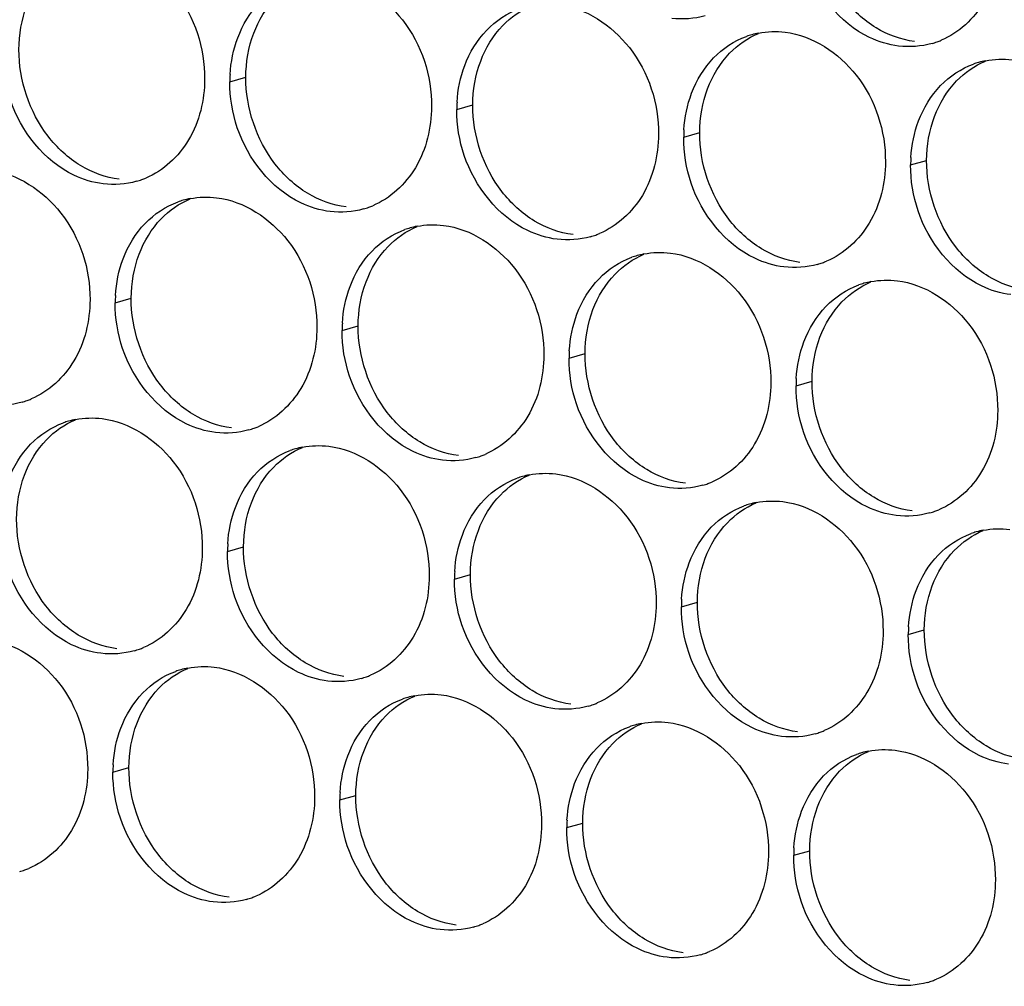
# Paper-space layout '45651_1_3' of a CAD drawing. Header units: millimetres. Extents: x -231 to 594, y 0 to 420.
# Tile 127 of 247: x 113.9 to 120.5, y 193.07 to 199.55. Entities that reach past the tile are written whole.
import ezdxf

# ---------------------------------------------------------------- set-up
doc = ezdxf.new("R2010")
doc.units = ezdxf.units.MM
doc.header["$LTSCALE"] = 32.67
doc.layers.add('02___PRT_ALL_AXES', color=7, linetype='CONTINUOUS')

psp = doc.layouts.new('45651_1_3')

# ---------------------------------------------------------------- linework, layer by layer
at = {"layer": '02___PRT_ALL_AXES', "color": 7, "linetype": 'CONTINUOUS'}
for p, q in [((115.3102, 199.1288), (115.4174, 199.1595)), ((116.8298, 198.9434), (116.937, 198.974)), ((118.3493, 198.7579), (118.4565, 198.7886)), ((119.8689, 198.5724), (119.9761, 198.6031)), ((114.5426, 197.6491), (114.6498, 197.6798)), ((116.0622, 197.4637), (116.1694, 197.4943)), ((117.5818, 197.2782), (117.689, 197.3089)), ((119.1014, 197.0927), (119.2086, 197.1234)), ((115.2946, 195.9839), (115.4018, 196.0146)), ((116.8142, 195.7985), (116.9214, 195.8292)), ((118.3338, 195.613), (118.441, 195.6437)), ((119.8534, 195.4275), (119.9606, 195.4582)), ((114.5271, 194.5042), (114.6343, 194.5349)), ((116.0467, 194.3188), (116.1539, 194.3494)), ((117.5662, 194.1333), (117.6734, 194.164)), ((119.0858, 193.9478), (119.193, 193.9785))]:
    psp.add_line(p, q, dxfattribs=at)
at = {"layer": '02___PRT_ALL_AXES', "color": 3, "linetype": 'CONTINUOUS'}
for centre, radius, start, end in [((118.9562, 198.9138), 0.5519, 100.97724, 105.93831), ((118.9548, 198.9189), 0.5467, 105.94061, 109.76751), ((119.8622, 199.9117), 0.5467, 285.94061, 289.76751), ((119.8617, 199.913), 0.5481, 289.77289, 292.73686), ((120.4743, 198.7334), 0.5467, 105.94061, 109.76751), ((120.4758, 198.7284), 0.5519, 100.97724, 105.93831), ((116.202, 199.1244), 0.8918, 176.51802, 179.71686), ((117.7216, 198.939), 0.8918, 176.51802, 179.71686), ((119.2412, 198.7535), 0.8918, 176.51802, 179.71686), ((120.7608, 198.568), 0.8918, 176.51802, 179.71686), ((114.5359, 198.9885), 0.5467, 285.94061, 289.76751), ((114.5354, 198.9898), 0.5481, 289.77289, 292.73686), ((115.148, 197.8101), 0.5467, 105.94061, 109.76751), ((115.1494, 197.8051), 0.5519, 100.97724, 105.93831), ((116.0555, 198.803), 0.5467, 285.94061, 289.76751), ((116.055, 198.8043), 0.5481, 289.77289, 292.73686), ((116.6676, 197.6246), 0.5467, 105.94061, 109.76751), ((116.669, 197.6196), 0.5519, 100.97724, 105.93831), ((117.5751, 198.6175), 0.5467, 285.94061, 289.76751), ((117.5746, 198.6188), 0.5481, 289.77289, 292.73686), ((118.1872, 197.4392), 0.5467, 105.94061, 109.76751), ((118.1886, 197.4341), 0.5519, 100.97724, 105.93831), ((119.0947, 198.432), 0.5467, 285.94061, 289.76751), ((119.0942, 198.4333), 0.5481, 289.77289, 292.73686), ((119.7068, 197.2537), 0.5467, 105.94061, 109.76751), ((119.7082, 197.2487), 0.5519, 100.97724, 105.93831), ((115.4344, 197.6447), 0.8918, 176.51802, 179.71686), ((116.954, 197.4592), 0.8918, 176.51802, 179.71686), ((118.4736, 197.2738), 0.8918, 176.51802, 179.71686), ((119.9932, 197.0883), 0.8918, 176.51802, 179.71686), ((113.7684, 197.5087), 0.5467, 285.94061, 289.76751), ((113.7678, 197.5101), 0.5481, 289.77289, 292.73686), ((114.3805, 196.3304), 0.5467, 105.94061, 109.76751), ((114.3819, 196.3254), 0.5519, 100.97724, 105.93831), ((115.2874, 197.3246), 0.5481, 289.77289, 292.73686), ((115.2879, 197.3233), 0.5467, 285.94061, 289.76751), ((115.9015, 196.1399), 0.5519, 100.97724, 105.93831), ((115.9, 196.1449), 0.5467, 105.94061, 109.76751), ((116.8075, 197.1378), 0.5467, 285.94061, 289.76751), ((116.807, 197.1391), 0.5481, 289.77289, 292.73686), ((117.4196, 195.9595), 0.5467, 105.94061, 109.76751), ((117.421, 195.9544), 0.5519, 100.97724, 105.93831), ((118.3271, 196.9523), 0.5467, 285.94061, 289.76751), ((118.3266, 196.9536), 0.5481, 289.77289, 292.73686), ((118.9392, 195.774), 0.5467, 105.94061, 109.76751), ((118.9406, 195.769), 0.5519, 100.97724, 105.93831), ((119.8467, 196.7668), 0.5467, 285.94061, 289.76751), ((119.8462, 196.7682), 0.5481, 289.77289, 292.73686), ((120.4588, 195.5885), 0.5467, 105.94061, 109.76751), ((120.4602, 195.5835), 0.5519, 100.97724, 105.93831), ((116.1865, 195.9795), 0.8918, 176.51802, 179.71686), ((117.706, 195.7941), 0.8918, 176.51802, 179.71686), ((119.2256, 195.6086), 0.8918, 176.51802, 179.71686), ((120.7452, 195.4231), 0.8918, 176.51802, 179.71686), ((114.5204, 195.8436), 0.5467, 285.94061, 289.76751), ((114.5199, 195.8449), 0.5481, 289.77289, 292.73686), ((115.1325, 194.6652), 0.5467, 105.94061, 109.76751), ((115.1339, 194.6602), 0.5519, 100.97724, 105.93831), ((116.04, 195.6581), 0.5467, 285.94061, 289.76751), ((116.0394, 195.6594), 0.5481, 289.77289, 292.73686), ((116.6521, 194.4798), 0.5467, 105.94061, 109.76751), ((116.6535, 194.4747), 0.5519, 100.97724, 105.93831), ((117.559, 195.4739), 0.5481, 289.77289, 292.73686), ((117.5596, 195.4726), 0.5467, 285.94061, 289.76751), ((118.1716, 194.2943), 0.5467, 105.94061, 109.76751), ((118.1731, 194.2893), 0.5519, 100.97724, 105.93831), ((119.0791, 195.2871), 0.5467, 285.94061, 289.76751), ((119.0786, 195.2885), 0.5481, 289.77289, 292.73686), ((119.6912, 194.1088), 0.5467, 105.94061, 109.76751), ((119.6926, 194.1038), 0.5519, 100.97724, 105.93831), ((115.4189, 194.4998), 0.8918, 176.51802, 179.71686), ((116.9385, 194.3144), 0.8918, 176.51802, 179.71686), ((118.4581, 194.1289), 0.8918, 176.51802, 179.71686), ((119.9776, 193.9434), 0.8918, 176.51802, 179.71686), ((113.7528, 194.3639), 0.5467, 285.94061, 289.76751), ((113.7523, 194.3652), 0.5481, 289.77289, 292.73686), ((115.2724, 194.1784), 0.5467, 285.94061, 289.76751), ((115.2719, 194.1797), 0.5481, 289.77289, 292.73686), ((116.792, 193.9929), 0.5467, 285.94061, 289.76751), ((116.7915, 193.9942), 0.5481, 289.77289, 292.73686), ((118.3116, 193.8074), 0.5467, 285.94061, 289.76751), ((118.311, 193.8087), 0.5481, 289.77289, 292.73686), ((119.8306, 193.6233), 0.5481, 289.77289, 292.73686), ((119.8312, 193.622), 0.5467, 285.94061, 289.76751)]:
    psp.add_arc(centre, radius, start, end, dxfattribs=at)
for points, knots in [([(120.4677, 200.0727), (120.467, 199.9314), (120.404, 199.6552), (120.1914, 199.4569), (120.0736, 199.4075)], [0, 0, 0, 0, 0.525086, 1, 1, 1, 1]), ([(114.4698, 200.0181), (114.6541, 199.9956), (115.0175, 199.7545), (115.1423, 199.3534), (115.1413, 199.1494)], [0, 0, 0, 0, 0.476473, 1, 1, 1, 1]), ([(119.7884, 199.3689), (119.7208, 199.3772), (119.4404, 199.461), (119.2368, 199.722), (119.1668, 199.9304)], [0, 0, 0, 0, 0.236458, 1, 1, 1, 1]), ([(115.9894, 199.8326), (116.1737, 199.8101), (116.5371, 199.569), (116.6619, 199.168), (116.6609, 198.964)], [0, 0, 0, 0, 0.476473, 1, 1, 1, 1]), ([(117.509, 199.6472), (117.6933, 199.6247), (118.0567, 199.3835), (118.1815, 198.9825), (118.1805, 198.7785)], [0, 0, 0, 0, 0.476473, 1, 1, 1, 1]), ([(119.0286, 199.4617), (119.2129, 199.4392), (119.5763, 199.1981), (119.7011, 198.797), (119.7001, 198.593)], [0, 0, 0, 0, 0.476473, 1, 1, 1, 1]), ([(115.1413, 199.1494), (115.1406, 199.0081), (115.0777, 198.7319), (114.8651, 198.5336), (114.7473, 198.4842)], [0, 0, 0, 0, 0.525086, 1, 1, 1, 1]), ([(114.4621, 198.4457), (114.3945, 198.4539), (114.1141, 198.5378), (113.9105, 198.7988), (113.8405, 199.0072)], [0, 0, 0, 0, 0.236458, 1, 1, 1, 1]), ([(116.6609, 198.964), (116.6602, 198.8227), (116.5972, 198.5465), (116.3847, 198.3481), (116.2668, 198.2988)], [0, 0, 0, 0, 0.525086, 1, 1, 1, 1]), ([(115.9817, 198.2602), (115.9141, 198.2684), (115.6337, 198.3523), (115.4301, 198.6133), (115.3601, 198.8217)], [0, 0, 0, 0, 0.236458, 1, 1, 1, 1]), ([(118.1805, 198.7785), (118.1798, 198.6372), (118.1168, 198.361), (117.9043, 198.1627), (117.7864, 198.1133)], [0, 0, 0, 0, 0.525086, 1, 1, 1, 1]), ([(117.5012, 198.0747), (117.4337, 198.083), (117.1533, 198.1668), (116.9496, 198.4278), (116.8797, 198.6362)], [0, 0, 0, 0, 0.236458, 1, 1, 1, 1]), ([(119.7001, 198.593), (119.6994, 198.4517), (119.6364, 198.1755), (119.4239, 197.9772), (119.306, 197.9278)], [0, 0, 0, 0, 0.525086, 1, 1, 1, 1]), ([(113.7023, 198.5384), (113.8866, 198.5159), (114.25, 198.2748), (114.3748, 197.8737), (114.3738, 197.6697)], [0, 0, 0, 0, 0.476473, 1, 1, 1, 1]), ([(119.0208, 197.8892), (118.9533, 197.8975), (118.6729, 197.9813), (118.4692, 198.2423), (118.3993, 198.4507)], [0, 0, 0, 0, 0.236458, 1, 1, 1, 1]), ([(115.2219, 198.3529), (115.4062, 198.3304), (115.7696, 198.0893), (115.8944, 197.6883), (115.8934, 197.4843)], [0, 0, 0, 0, 0.476473, 1, 1, 1, 1]), ([(120.5404, 197.7038), (120.4728, 197.712), (120.1925, 197.7959), (119.9888, 198.0569), (119.9189, 198.2653)], [0, 0, 0, 0, 0.236458, 1, 1, 1, 1]), ([(116.7415, 198.1674), (116.9258, 198.1449), (117.2891, 197.9038), (117.4139, 197.5028), (117.4129, 197.2988)], [0, 0, 0, 0, 0.476473, 1, 1, 1, 1]), ([(118.261, 197.982), (118.4453, 197.9595), (118.8087, 197.7184), (118.9335, 197.3173), (118.9325, 197.1133)], [0, 0, 0, 0, 0.476473, 1, 1, 1, 1]), ([(119.7806, 197.7965), (119.9649, 197.774), (120.3283, 197.5329), (120.4531, 197.1318), (120.4521, 196.9278)], [0, 0, 0, 0, 0.476473, 1, 1, 1, 1]), ([(114.3738, 197.6697), (114.3731, 197.5284), (114.3101, 197.2522), (114.0976, 197.0539), (113.9797, 197.0045)], [0, 0, 0, 0, 0.525086, 1, 1, 1, 1]), ([(115.8934, 197.4843), (115.8927, 197.343), (115.8297, 197.0668), (115.6171, 196.8684), (115.4993, 196.8191)], [0, 0, 0, 0, 0.525086, 1, 1, 1, 1]), ([(115.2141, 196.7805), (115.1465, 196.7887), (114.8661, 196.8726), (114.6625, 197.1336), (114.5925, 197.342)], [0, 0, 0, 0, 0.236458, 1, 1, 1, 1]), ([(117.4129, 197.2988), (117.4122, 197.1575), (117.3493, 196.8813), (117.1367, 196.683), (117.0189, 196.6336)], [0, 0, 0, 0, 0.525086, 1, 1, 1, 1]), ([(116.7337, 196.595), (116.6661, 196.6032), (116.3857, 196.6871), (116.1821, 196.9481), (116.1121, 197.1565)], [0, 0, 0, 0, 0.236458, 1, 1, 1, 1]), ([(118.9325, 197.1133), (118.9318, 196.972), (118.8688, 196.6958), (118.6563, 196.4975), (118.5384, 196.4481)], [0, 0, 0, 0, 0.525086, 1, 1, 1, 1]), ([(118.2533, 196.4095), (118.1857, 196.4178), (117.9053, 196.5016), (117.7017, 196.7626), (117.6317, 196.971)], [0, 0, 0, 0, 0.236458, 1, 1, 1, 1]), ([(120.4521, 196.9278), (120.4514, 196.7865), (120.3884, 196.5103), (120.1759, 196.312), (120.058, 196.2626)], [0, 0, 0, 0, 0.525086, 1, 1, 1, 1]), ([(114.4543, 196.8732), (114.6386, 196.8507), (115.002, 196.6096), (115.1268, 196.2086), (115.1258, 196.0046)], [0, 0, 0, 0, 0.476473, 1, 1, 1, 1]), ([(119.7729, 196.224), (119.7053, 196.2323), (119.4249, 196.3161), (119.2212, 196.5772), (119.1513, 196.7856)], [0, 0, 0, 0, 0.236458, 1, 1, 1, 1]), ([(115.9739, 196.6877), (116.1582, 196.6652), (116.5216, 196.4241), (116.6464, 196.0231), (116.6454, 195.8191)], [0, 0, 0, 0, 0.476473, 1, 1, 1, 1]), ([(117.4935, 196.5023), (117.6778, 196.4798), (118.0412, 196.2387), (118.166, 195.8376), (118.165, 195.6336)], [0, 0, 0, 0, 0.476473, 1, 1, 1, 1]), ([(119.0131, 196.3168), (119.1974, 196.2943), (119.5607, 196.0532), (119.6856, 195.6521), (119.6845, 195.4481)], [0, 0, 0, 0, 0.476473, 1, 1, 1, 1]), ([(115.1258, 196.0046), (115.1251, 195.8633), (115.0621, 195.587), (114.8496, 195.3887), (114.7317, 195.3393)], [0, 0, 0, 0, 0.525086, 1, 1, 1, 1]), ([(114.4465, 195.3008), (114.379, 195.309), (114.0986, 195.3929), (113.8949, 195.6539), (113.825, 195.8623)], [0, 0, 0, 0, 0.236458, 1, 1, 1, 1]), ([(116.6454, 195.8191), (116.6447, 195.6778), (116.5817, 195.4016), (116.3692, 195.2033), (116.2513, 195.1539)], [0, 0, 0, 0, 0.525086, 1, 1, 1, 1]), ([(115.9661, 195.1153), (115.8985, 195.1235), (115.6182, 195.2074), (115.4145, 195.4684), (115.3446, 195.6768)], [0, 0, 0, 0, 0.236458, 1, 1, 1, 1]), ([(118.165, 195.6336), (118.1643, 195.4923), (118.1013, 195.2161), (117.8887, 195.0178), (117.7709, 194.9684)], [0, 0, 0, 0, 0.525086, 1, 1, 1, 1]), ([(117.4857, 194.9298), (117.4181, 194.9381), (117.1378, 195.0219), (116.9341, 195.2829), (116.8641, 195.4913)], [0, 0, 0, 0, 0.236458, 1, 1, 1, 1]), ([(119.6845, 195.4481), (119.6838, 195.3068), (119.6209, 195.0306), (119.4083, 194.8323), (119.2905, 194.7829)], [0, 0, 0, 0, 0.525086, 1, 1, 1, 1]), ([(113.6867, 195.3935), (113.871, 195.371), (114.2344, 195.1299), (114.3592, 194.7288), (114.3582, 194.5249)], [0, 0, 0, 0, 0.476473, 1, 1, 1, 1]), ([(119.0053, 194.7443), (118.9377, 194.7526), (118.6573, 194.8364), (118.4537, 195.0974), (118.3837, 195.3058)], [0, 0, 0, 0, 0.236458, 1, 1, 1, 1]), ([(115.2063, 195.208), (115.3906, 195.1855), (115.754, 194.9444), (115.8788, 194.5434), (115.8778, 194.3394)], [0, 0, 0, 0, 0.476473, 1, 1, 1, 1]), ([(120.5249, 194.5589), (120.4573, 194.5671), (120.1769, 194.651), (119.9733, 194.912), (119.9033, 195.1204)], [0, 0, 0, 0, 0.236458, 1, 1, 1, 1]), ([(116.7259, 195.0226), (116.9102, 195.0001), (117.2736, 194.759), (117.3984, 194.3579), (117.3974, 194.1539)], [0, 0, 0, 0, 0.476473, 1, 1, 1, 1]), ([(118.2455, 194.8371), (118.4298, 194.8146), (118.7932, 194.5735), (118.918, 194.1724), (118.917, 193.9684)], [0, 0, 0, 0, 0.476473, 1, 1, 1, 1]), ([(119.7651, 194.6516), (119.9494, 194.6291), (120.3128, 194.388), (120.4376, 193.9869), (120.4366, 193.7829)], [0, 0, 0, 0, 0.476473, 1, 1, 1, 1]), ([(114.3582, 194.5249), (114.3575, 194.3836), (114.2945, 194.1073), (114.082, 193.909), (113.9641, 193.8596)], [0, 0, 0, 0, 0.525086, 1, 1, 1, 1]), ([(115.8778, 194.3394), (115.8771, 194.1981), (115.8141, 193.9219), (115.6016, 193.7236), (115.4837, 193.6742)], [0, 0, 0, 0, 0.525086, 1, 1, 1, 1]), ([(115.1986, 193.6356), (115.131, 193.6438), (114.8506, 193.7277), (114.6469, 193.9887), (114.577, 194.1971)], [0, 0, 0, 0, 0.236458, 1, 1, 1, 1]), ([(117.3974, 194.1539), (117.3967, 194.0126), (117.3337, 193.7364), (117.1212, 193.5381), (117.0033, 193.4887)], [0, 0, 0, 0, 0.525086, 1, 1, 1, 1]), ([(116.7181, 193.4501), (116.6506, 193.4584), (116.3702, 193.5422), (116.1665, 193.8032), (116.0966, 194.0116)], [0, 0, 0, 0, 0.236458, 1, 1, 1, 1]), ([(118.917, 193.9684), (118.9163, 193.8271), (118.8533, 193.5509), (118.6408, 193.3526), (118.5229, 193.3032)], [0, 0, 0, 0, 0.525086, 1, 1, 1, 1]), ([(118.2377, 193.2646), (118.1701, 193.2729), (117.8898, 193.3567), (117.6861, 193.6177), (117.6162, 193.8261)], [0, 0, 0, 0, 0.236458, 1, 1, 1, 1]), ([(120.4366, 193.7829), (120.4359, 193.6416), (120.3729, 193.3654), (120.1604, 193.1671), (120.0425, 193.1177)], [0, 0, 0, 0, 0.525086, 1, 1, 1, 1]), ([(119.7573, 193.0792), (119.6897, 193.0874), (119.4094, 193.1713), (119.2057, 193.4323), (119.1357, 193.6407)], [0, 0, 0, 0, 0.236458, 1, 1, 1, 1])]:
    psp.add_open_spline(points, degree=3, knots=knots, dxfattribs=at)
for points in [[(115.3631, 199.4234), (115.3959, 199.5106), (115.446, 199.5936), (115.5107, 199.6606)], [(117.0303, 199.4752), (117.0912, 199.5382), (117.1679, 199.5892), (117.2503, 199.6188)], [(118.4928, 199.5715), (118.4208, 199.551), (118.3431, 199.5453), (118.2688, 199.5544)], [(116.8827, 199.238), (116.9155, 199.3251), (116.9656, 199.4082), (117.0303, 199.4752)], [(118.8511, 199.4557), (118.9092, 199.467), (118.9698, 199.4688), (119.0286, 199.4617)], [(115.3118, 199.1786), (115.3169, 199.2618), (115.3337, 199.3454), (115.3631, 199.4234)], [(118.5499, 199.2897), (118.6107, 199.3527), (118.6874, 199.4038), (118.7699, 199.4334)], [(120.0124, 199.386), (119.9404, 199.3655), (119.8627, 199.3599), (119.7884, 199.3689)], [(118.4022, 199.0525), (118.4351, 199.1396), (118.4852, 199.2227), (118.5499, 199.2897)], [(120.3707, 199.2702), (120.4288, 199.2815), (120.4894, 199.2834), (120.5482, 199.2762)], [(116.8314, 198.9931), (116.8365, 199.0763), (116.8533, 199.1599), (116.8827, 199.238)], [(120.0695, 199.1042), (120.1303, 199.1672), (120.207, 199.2183), (120.2894, 199.2479)], [(115.3601, 198.8217), (115.3271, 198.92), (115.3097, 199.0251), (115.3102, 199.1288)], [(118.351, 198.8076), (118.356, 198.8909), (118.3729, 198.9744), (118.4022, 199.0525)], [(119.9218, 198.867), (119.9546, 198.9542), (120.0048, 199.0372), (120.0695, 199.1042)], [(116.8797, 198.6362), (116.8467, 198.7345), (116.8292, 198.8396), (116.8298, 198.9434)], [(119.8706, 198.6222), (119.8756, 198.7054), (119.8925, 198.789), (119.9218, 198.867)], [(118.3993, 198.4507), (118.3663, 198.5491), (118.3488, 198.6542), (118.3493, 198.7579)], [(119.9189, 198.2653), (119.8858, 198.3636), (119.8684, 198.4687), (119.8689, 198.5724)], [(114.6861, 198.4628), (114.6141, 198.4422), (114.5364, 198.4366), (114.4621, 198.4457)], [(115.0443, 198.3469), (115.1025, 198.3582), (115.1631, 198.3601), (115.2219, 198.3529)], [(114.7432, 198.1809), (114.804, 198.2439), (114.8807, 198.295), (114.9631, 198.3246)], [(116.2057, 198.2773), (116.1337, 198.2567), (116.056, 198.2511), (115.9817, 198.2602)], [(114.5955, 197.9437), (114.6283, 198.0309), (114.6785, 198.1139), (114.7432, 198.1809)], [(116.2628, 197.9955), (116.3236, 198.0584), (116.4003, 198.1095), (116.4827, 198.1391)], [(116.5639, 198.1615), (116.622, 198.1727), (116.6827, 198.1746), (116.7415, 198.1674)], [(117.7252, 198.0918), (117.6532, 198.0712), (117.5756, 198.0656), (117.5012, 198.0747)], [(114.5442, 197.6989), (114.5493, 197.7821), (114.5661, 197.8657), (114.5955, 197.9437)], [(116.1151, 197.7583), (116.1479, 197.8454), (116.1981, 197.9285), (116.2628, 197.9955)], [(117.7823, 197.81), (117.8432, 197.873), (117.9199, 197.924), (118.0023, 197.9537)], [(118.0835, 197.976), (118.1416, 197.9873), (118.2023, 197.9891), (118.261, 197.982)], [(119.2448, 197.9063), (119.1728, 197.8858), (119.0952, 197.8802), (119.0208, 197.8892)], [(117.6347, 197.5728), (117.6675, 197.6599), (117.7176, 197.743), (117.7823, 197.81)], [(119.6031, 197.7905), (119.6612, 197.8018), (119.7218, 197.8037), (119.7806, 197.7965)], [(116.0638, 197.5134), (116.0689, 197.5966), (116.0857, 197.6802), (116.1151, 197.7583)], [(119.3019, 197.6245), (119.3628, 197.6875), (119.4395, 197.7386), (119.5219, 197.7682)], [(114.5925, 197.342), (114.5595, 197.4403), (114.5421, 197.5454), (114.5426, 197.6491)], [(119.1543, 197.3873), (119.1871, 197.4745), (119.2372, 197.5575), (119.3019, 197.6245)], [(117.5834, 197.3279), (117.5885, 197.4112), (117.6053, 197.4947), (117.6347, 197.5728)], [(116.1121, 197.1565), (116.0791, 197.2548), (116.0617, 197.3599), (116.0622, 197.4637)], [(119.103, 197.1425), (119.1081, 197.2257), (119.1249, 197.3093), (119.1543, 197.3873)], [(117.6317, 196.971), (117.5987, 197.0694), (117.5813, 197.1745), (117.5818, 197.2782)], [(119.1513, 196.7856), (119.1183, 196.8839), (119.1009, 196.989), (119.1014, 197.0927)], [(113.9185, 196.9831), (113.8465, 196.9625), (113.7688, 196.9569), (113.6945, 196.966)], [(114.2768, 196.8672), (114.3349, 196.8785), (114.3955, 196.8804), (114.4543, 196.8732)], [(113.9756, 196.7012), (114.0364, 196.7642), (114.1131, 196.8153), (114.1956, 196.8449)], [(115.4381, 196.7976), (115.3661, 196.777), (115.2884, 196.7714), (115.2141, 196.7805)], [(113.8279, 196.464), (113.8608, 196.5512), (113.9109, 196.6342), (113.9756, 196.7012)], [(115.7964, 196.6817), (115.8545, 196.693), (115.9151, 196.6949), (115.9739, 196.6877)], [(115.4952, 196.5157), (115.556, 196.5787), (115.6327, 196.6298), (115.7151, 196.6594)], [(116.9577, 196.6121), (116.8857, 196.5915), (116.808, 196.5859), (116.7337, 196.595)], [(115.3475, 196.2785), (115.3803, 196.3657), (115.4305, 196.4488), (115.4952, 196.5157)], [(117.3159, 196.4963), (117.3741, 196.5076), (117.4347, 196.5094), (117.4935, 196.5023)], [(117.0148, 196.3303), (117.0756, 196.3933), (117.1523, 196.4443), (117.2347, 196.474)], [(118.4773, 196.4266), (118.4053, 196.4061), (118.3276, 196.4004), (118.2533, 196.4095)], [(116.8671, 196.0931), (116.8999, 196.1802), (116.9501, 196.2633), (117.0148, 196.3303)], [(118.5344, 196.1448), (118.5952, 196.2078), (118.6719, 196.2589), (118.7543, 196.2885)], [(118.8355, 196.3108), (118.8937, 196.3221), (118.9543, 196.324), (119.0131, 196.3168)], [(115.2963, 196.0337), (115.3013, 196.1169), (115.3182, 196.2005), (115.3475, 196.2785)], [(119.9968, 196.2412), (119.9248, 196.2206), (119.8472, 196.215), (119.7729, 196.224)], [(116.8159, 195.8482), (116.8209, 195.9315), (116.8377, 196.015), (116.8671, 196.0931)], [(118.3867, 195.9076), (118.4195, 195.9948), (118.4697, 196.0778), (118.5344, 196.1448)], [(120.0539, 195.9593), (120.1148, 196.0223), (120.1915, 196.0734), (120.2739, 196.103)], [(120.3551, 196.1253), (120.4132, 196.1366), (120.4739, 196.1385), (120.5326, 196.1313)], [(115.3446, 195.6768), (115.3115, 195.7751), (115.2941, 195.8802), (115.2946, 195.9839)], [(119.9063, 195.7221), (119.9391, 195.8093), (119.9892, 195.8923), (120.0539, 195.9593)], [(118.3354, 195.6628), (118.3405, 195.746), (118.3573, 195.8296), (118.3867, 195.9076)], [(116.8641, 195.4913), (116.8311, 195.5897), (116.8137, 195.6947), (116.8142, 195.7985)], [(119.855, 195.4773), (119.8601, 195.5605), (119.8769, 195.6441), (119.9063, 195.7221)], [(118.3837, 195.3058), (118.3507, 195.4042), (118.3333, 195.5093), (118.3338, 195.613)], [(119.9033, 195.1204), (119.8703, 195.2187), (119.8529, 195.3238), (119.8534, 195.4275)], [(114.6705, 195.3179), (114.5985, 195.2973), (114.5209, 195.2917), (114.4465, 195.3008)], [(114.7276, 195.036), (114.7885, 195.099), (114.8652, 195.1501), (114.9476, 195.1797)], [(115.0288, 195.202), (115.0869, 195.2133), (115.1476, 195.2152), (115.2063, 195.208)], [(116.1901, 195.1324), (116.1181, 195.1118), (116.0405, 195.1062), (115.9661, 195.1153)], [(114.58, 194.7988), (114.6128, 194.886), (114.6629, 194.969), (114.7276, 195.036)], [(116.5484, 195.0166), (116.6065, 195.0278), (116.6671, 195.0297), (116.7259, 195.0226)], [(116.2472, 194.8506), (116.3081, 194.9136), (116.3848, 194.9646), (116.4672, 194.9943)], [(117.7097, 194.9469), (117.6377, 194.9264), (117.56, 194.9207), (117.4857, 194.9298)], [(116.0996, 194.6134), (116.1324, 194.7005), (116.1825, 194.7836), (116.2472, 194.8506)], [(118.068, 194.8311), (118.1261, 194.8424), (118.1867, 194.8443), (118.2455, 194.8371)], [(114.5287, 194.554), (114.5338, 194.6372), (114.5506, 194.7208), (114.58, 194.7988)], [(117.7668, 194.6651), (117.8276, 194.7281), (117.9043, 194.7792), (117.9867, 194.8088)], [(119.2293, 194.7614), (119.1573, 194.7409), (119.0796, 194.7353), (119.0053, 194.7443)], [(117.6191, 194.4279), (117.6519, 194.5151), (117.7021, 194.5981), (117.7668, 194.6651)], [(119.5875, 194.6456), (119.6457, 194.6569), (119.7063, 194.6588), (119.7651, 194.6516)], [(116.0483, 194.3685), (116.0534, 194.4518), (116.0702, 194.5353), (116.0996, 194.6134)], [(119.2864, 194.4796), (119.3472, 194.5426), (119.4239, 194.5937), (119.5063, 194.6233)], [(114.577, 194.1971), (114.544, 194.2954), (114.5266, 194.4005), (114.5271, 194.5042)], [(119.1387, 194.2424), (119.1715, 194.3296), (119.2217, 194.4126), (119.2864, 194.4796)], [(117.5679, 194.183), (117.5729, 194.2663), (117.5898, 194.3499), (117.6191, 194.4279)], [(116.0966, 194.0116), (116.0636, 194.11), (116.0461, 194.215), (116.0467, 194.3188)], [(119.0875, 193.9976), (119.0925, 194.0808), (119.1093, 194.1644), (119.1387, 194.2424)], [(117.6162, 193.8261), (117.5832, 193.9245), (117.5657, 194.0296), (117.5662, 194.1333)], [(119.1357, 193.6407), (119.1027, 193.739), (119.0853, 193.8441), (119.0858, 193.9478)], [(115.4226, 193.6527), (115.3506, 193.6321), (115.2729, 193.6265), (115.1986, 193.6356)], [(116.9421, 193.4672), (116.8701, 193.4466), (116.7925, 193.441), (116.7181, 193.4501)], [(118.4617, 193.2817), (118.3897, 193.2612), (118.3121, 193.2556), (118.2377, 193.2646)], [(119.9813, 193.0963), (119.9093, 193.0757), (119.8316, 193.0701), (119.7573, 193.0792)]]:
    psp.add_open_spline(points, degree=3, dxfattribs=at)
at = {"layer": '02___PRT_ALL_AXES', "color": 7, "linetype": 'CONTINUOUS'}
for points in [[(115.4703, 199.4541), (115.5031, 199.5413), (115.5532, 199.6243), (115.6179, 199.6913)], [(119.6374, 199.491), (119.5536, 199.5418), (119.4792, 199.6106), (119.4192, 199.6882)], [(113.8978, 199.345), (113.8983, 199.4448), (113.9155, 199.5462), (113.9507, 199.6396)], [(117.1375, 199.5058), (117.1919, 199.5622), (117.2588, 199.609), (117.331, 199.6392)], [(115.4174, 199.1595), (115.4179, 199.2593), (115.4351, 199.3607), (115.4703, 199.4541)], [(116.9899, 199.2686), (117.0227, 199.3558), (117.0728, 199.4388), (117.1375, 199.5058)], [(118.6571, 199.3204), (118.7115, 199.3767), (118.7784, 199.4235), (118.8506, 199.4538)], [(119.8956, 199.3996), (119.805, 199.4107), (119.7155, 199.4437), (119.6374, 199.491)], [(114.0929, 198.7649), (113.968, 198.9263), (113.8968, 199.141), (113.8978, 199.345)], [(118.5094, 199.0832), (118.5423, 199.1703), (118.5924, 199.2534), (118.6571, 199.3204)], [(116.937, 198.974), (116.9375, 199.0738), (116.9547, 199.1753), (116.9899, 199.2686)], [(120.1767, 199.1349), (120.2311, 199.1912), (120.2979, 199.238), (120.3702, 199.2683)], [(115.6124, 198.5794), (115.4876, 198.7408), (115.4164, 198.9555), (115.4174, 199.1595)], [(120.029, 198.8977), (120.0618, 198.9849), (120.112, 199.0679), (120.1767, 199.1349)], [(118.4565, 198.7886), (118.457, 198.8883), (118.4743, 198.9898), (118.5094, 199.0832)], [(117.132, 198.394), (117.0072, 198.5553), (116.936, 198.77), (116.937, 198.974)], [(119.9761, 198.6031), (119.9766, 198.7029), (119.9939, 198.8043), (120.029, 198.8977)], [(118.6516, 198.2085), (118.5268, 198.3698), (118.4555, 198.5846), (118.4565, 198.7886)], [(114.3111, 198.5677), (114.2273, 198.6185), (114.1528, 198.6874), (114.0929, 198.7649)], [(120.1712, 198.023), (120.0464, 198.1844), (119.9751, 198.3991), (119.9761, 198.6031)], [(114.5693, 198.4763), (114.4787, 198.4874), (114.3892, 198.5204), (114.3111, 198.5677)], [(115.8307, 198.3823), (115.7468, 198.4331), (115.6724, 198.5019), (115.6124, 198.5794)], [(117.3503, 198.1968), (117.2664, 198.2476), (117.192, 198.3164), (117.132, 198.394)], [(114.8504, 198.2116), (114.9048, 198.268), (114.9716, 198.3147), (115.0439, 198.345)], [(116.0889, 198.2909), (115.9982, 198.3019), (115.9088, 198.335), (115.8307, 198.3823)], [(114.7027, 197.9744), (114.7355, 198.0616), (114.7857, 198.1446), (114.8504, 198.2116)], [(117.6084, 198.1054), (117.5178, 198.1164), (117.4284, 198.1495), (117.3503, 198.1968)], [(118.8699, 198.0113), (118.786, 198.0621), (118.7116, 198.1309), (118.6516, 198.2085)], [(116.37, 198.0261), (116.4244, 198.0825), (116.4912, 198.1293), (116.5635, 198.1595)], [(116.2223, 197.7889), (116.2551, 197.8761), (116.3053, 197.9591), (116.37, 198.0261)], [(119.128, 197.9199), (119.0374, 197.931), (118.9479, 197.964), (118.8699, 198.0113)], [(120.3895, 197.8258), (120.3056, 197.8766), (120.2312, 197.9454), (120.1712, 198.023)], [(114.6498, 197.6798), (114.6503, 197.7796), (114.6676, 197.881), (114.7027, 197.9744)], [(117.8895, 197.8407), (117.944, 197.897), (118.0108, 197.9438), (118.0831, 197.9741)], [(117.7419, 197.6035), (117.7747, 197.6906), (117.8248, 197.7737), (117.8895, 197.8407)], [(120.6476, 197.7344), (120.557, 197.7455), (120.4675, 197.7785), (120.3895, 197.8258)], [(116.1694, 197.4943), (116.1699, 197.5941), (116.1871, 197.6956), (116.2223, 197.7889)], [(119.4091, 197.6552), (119.4636, 197.7115), (119.5304, 197.7583), (119.6026, 197.7886)], [(114.8449, 197.0997), (114.7201, 197.2611), (114.6488, 197.4758), (114.6498, 197.6798)], [(117.689, 197.3089), (117.6895, 197.4086), (117.7067, 197.5101), (117.7419, 197.6035)], [(119.2615, 197.418), (119.2943, 197.5051), (119.3444, 197.5882), (119.4091, 197.6552)], [(116.3645, 196.9142), (116.2396, 197.0756), (116.1684, 197.2903), (116.1694, 197.4943)], [(119.2086, 197.1234), (119.2091, 197.2231), (119.2263, 197.3246), (119.2615, 197.418)], [(117.884, 196.7288), (117.7592, 196.8901), (117.688, 197.1049), (117.689, 197.3089)], [(115.0631, 196.9025), (114.9793, 196.9534), (114.9049, 197.0222), (114.8449, 197.0997)], [(119.4036, 196.5433), (119.2788, 196.7047), (119.2076, 196.9194), (119.2086, 197.1234)], [(115.3213, 196.8112), (115.2307, 196.8222), (115.1412, 196.8552), (115.0631, 196.9025)], [(116.5827, 196.7171), (116.4989, 196.7679), (116.4244, 196.8367), (116.3645, 196.9142)], [(114.0828, 196.7319), (114.1372, 196.7883), (114.2041, 196.835), (114.2763, 196.8653)], [(113.9351, 196.4947), (113.968, 196.5819), (114.0181, 196.6649), (114.0828, 196.7319)], [(115.6024, 196.5464), (115.6568, 196.6028), (115.7237, 196.6496), (115.7959, 196.6798)], [(116.8409, 196.6257), (116.7503, 196.6367), (116.6608, 196.6698), (116.5827, 196.7171)], [(118.1023, 196.5316), (118.0185, 196.5824), (117.944, 196.6512), (117.884, 196.7288)], [(115.4547, 196.3092), (115.4875, 196.3964), (115.5377, 196.4794), (115.6024, 196.5464)], [(113.8822, 196.2001), (113.8827, 196.2999), (113.9, 196.4013), (113.9351, 196.4947)], [(117.122, 196.3609), (117.1764, 196.4173), (117.2432, 196.4641), (117.3155, 196.4944)], [(118.3605, 196.4402), (118.2699, 196.4513), (118.1804, 196.4843), (118.1023, 196.5316)], [(119.6219, 196.3461), (119.538, 196.3969), (119.4636, 196.4657), (119.4036, 196.5433)], [(116.9743, 196.1237), (117.0071, 196.2109), (117.0573, 196.294), (117.122, 196.3609)], [(115.4018, 196.0146), (115.4023, 196.1144), (115.4196, 196.2159), (115.4547, 196.3092)], [(118.6416, 196.1755), (118.696, 196.2318), (118.7628, 196.2786), (118.8351, 196.3089)], [(119.88, 196.2547), (119.7894, 196.2658), (119.7, 196.2988), (119.6219, 196.3461)], [(114.0773, 195.62), (113.9525, 195.7814), (113.8812, 195.9961), (113.8822, 196.2001)], [(118.4939, 195.9383), (118.5267, 196.0254), (118.5769, 196.1085), (118.6416, 196.1755)], [(116.9214, 195.8292), (116.9219, 195.9289), (116.9392, 196.0304), (116.9743, 196.1237)], [(120.1611, 195.99), (120.2156, 196.0464), (120.2824, 196.0931), (120.3547, 196.1234)], [(115.5969, 195.4345), (115.4721, 195.5959), (115.4008, 195.8106), (115.4018, 196.0146)], [(120.0135, 195.7528), (120.0463, 195.84), (120.0964, 195.923), (120.1611, 195.99)], [(118.441, 195.6437), (118.4415, 195.7434), (118.4587, 195.8449), (118.4939, 195.9383)], [(117.1165, 195.2491), (116.9917, 195.4104), (116.9204, 195.6252), (116.9214, 195.8292)], [(119.9606, 195.4582), (119.9611, 195.558), (119.9783, 195.6594), (120.0135, 195.7528)], [(118.6361, 195.0636), (118.5113, 195.225), (118.44, 195.4397), (118.441, 195.6437)], [(114.2956, 195.4228), (114.2117, 195.4736), (114.1373, 195.5425), (114.0773, 195.62)], [(115.8152, 195.2374), (115.7313, 195.2882), (115.6569, 195.357), (115.5969, 195.4345)], [(120.1556, 194.8781), (120.0308, 195.0395), (119.9596, 195.2542), (119.9606, 195.4582)], [(114.5537, 195.3314), (114.4631, 195.3425), (114.3737, 195.3755), (114.2956, 195.4228)], [(116.0733, 195.146), (115.9827, 195.157), (115.8932, 195.1901), (115.8152, 195.2374)], [(117.3347, 195.0519), (117.2509, 195.1027), (117.1765, 195.1715), (117.1165, 195.2491)], [(114.8348, 195.0667), (114.8893, 195.1231), (114.9561, 195.1699), (115.0284, 195.2001)], [(114.6872, 194.8295), (114.72, 194.9167), (114.7701, 194.9997), (114.8348, 195.0667)], [(117.5929, 194.9605), (117.5023, 194.9716), (117.4128, 195.0046), (117.3347, 195.0519)], [(118.8543, 194.8664), (118.7705, 194.9172), (118.696, 194.986), (118.6361, 195.0636)], [(116.3544, 194.8812), (116.4088, 194.9376), (116.4757, 194.9844), (116.5479, 195.0147)], [(116.2067, 194.644), (116.2396, 194.7312), (116.2897, 194.8143), (116.3544, 194.8812)], [(119.1125, 194.775), (119.0219, 194.7861), (118.9324, 194.8191), (118.8543, 194.8664)], [(120.3739, 194.6809), (120.2901, 194.7317), (120.2156, 194.8006), (120.1556, 194.8781)], [(114.6343, 194.5349), (114.6348, 194.6347), (114.652, 194.7361), (114.6872, 194.8295)], [(117.874, 194.6958), (117.9284, 194.7521), (117.9953, 194.7989), (118.0675, 194.8292)], [(116.1539, 194.3494), (116.1543, 194.4492), (116.1716, 194.5507), (116.2067, 194.644)], [(117.7263, 194.4586), (117.7591, 194.5457), (117.8093, 194.6288), (117.874, 194.6958)], [(119.3936, 194.5103), (119.448, 194.5666), (119.5148, 194.6134), (119.5871, 194.6437)], [(120.6321, 194.5895), (120.5415, 194.6006), (120.452, 194.6336), (120.3739, 194.6809)], [(114.8293, 193.9548), (114.7045, 194.1162), (114.6333, 194.3309), (114.6343, 194.5349)], [(119.2459, 194.2731), (119.2787, 194.3603), (119.3289, 194.4433), (119.3936, 194.5103)], [(117.6734, 194.164), (117.6739, 194.2637), (117.6912, 194.3652), (117.7263, 194.4586)], [(116.3489, 193.7694), (116.2241, 193.9307), (116.1528, 194.1454), (116.1539, 194.3494)], [(119.193, 193.9785), (119.1935, 194.0783), (119.2108, 194.1797), (119.2459, 194.2731)], [(117.8685, 193.5839), (117.7437, 193.7452), (117.6724, 193.96), (117.6734, 194.164)], [(119.3881, 193.3984), (119.2633, 193.5598), (119.192, 193.7745), (119.193, 193.9785)], [(115.0476, 193.7577), (114.9637, 193.8085), (114.8893, 193.8773), (114.8293, 193.9548)], [(115.3058, 193.6663), (115.2151, 193.6773), (115.1257, 193.7104), (115.0476, 193.7577)], [(116.5672, 193.5722), (116.4833, 193.623), (116.4089, 193.6918), (116.3489, 193.7694)], [(118.0868, 193.3867), (118.0029, 193.4375), (117.9285, 193.5063), (117.8685, 193.5839)], [(116.8253, 193.4808), (116.7347, 193.4918), (116.6453, 193.5249), (116.5672, 193.5722)], [(118.3449, 193.2953), (118.2543, 193.3064), (118.1648, 193.3394), (118.0868, 193.3867)], [(119.6063, 193.2012), (119.5225, 193.252), (119.4481, 193.3208), (119.3881, 193.3984)], [(119.8645, 193.1098), (119.7739, 193.1209), (119.6844, 193.1539), (119.6063, 193.2012)]]:
    psp.add_open_spline(points, degree=3, dxfattribs=at)

doc.saveas('drawing.dxf')
